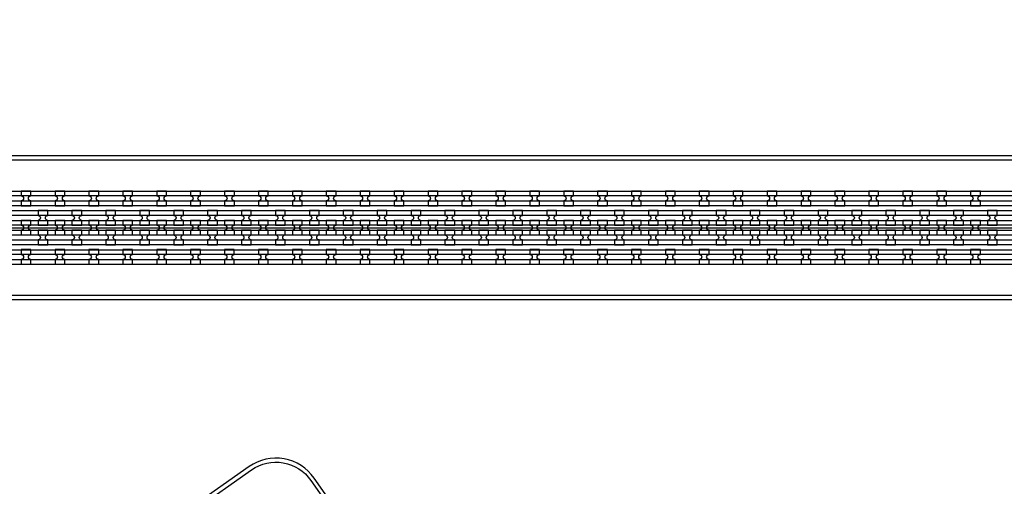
# Model space of a CAD drawing. Extents: x -63500 to 63500, y -63500 to 63500.
# Tile 249 of 256: x 21107 to 28366, y -13295 to -9858. Entities that reach past the tile are written whole.
import ezdxf

# ---------------------------------------------------------------- set-up
doc = ezdxf.new("R2010")
doc.units = 13
doc.header["$MEASUREMENT"] = 0
for name, color, linetype in [('1_Metal', 2, 'Continuous'), ('2_Electrodes', 5, 'Continuous'), ('3_Outline', 4, 'Continuous')]:
    doc.layers.add(name, color=color, linetype=linetype)

msp = doc.modelspace()

# ---------------------------------------------------------------- linework, layer by layer
for p, q in [((15443.9, -11390), (33943.9, -11390)), ((33943.9, -11890), (15443.9, -11890))]:
    msp.add_line(p, q)
for radius in [50000, 47500, 45000]:
    msp.add_circle((0, 0), radius)
at = {"layer": '1_Metal'}
for points in [[(-50000, 0, 1), (50000, 0), (51000, 0, -1), (-51000, 0)], [(21189.9, -11119.9), (21117.9, -11119.9), (21117.9, -11155.9, -0.414214), (21135.9, -11173.9), (21135.9, -11173.9, -0.414214), (21117.9, -11191.9), (21117.9, -11227.9), (21189.9, -11227.9), (21189.9, -11191.9, -0.414214), (21171.9, -11173.9), (21171.9, -11173.9, -0.414214), (21189.9, -11155.9)], [(21439.9, -11119.9), (21367.9, -11119.9), (21367.9, -11155.9, -0.414214), (21385.9, -11173.9), (21385.9, -11173.9, -0.414214), (21367.9, -11191.9), (21367.9, -11227.9), (21439.9, -11227.9), (21439.9, -11191.9, -0.414214), (21421.9, -11173.9), (21421.9, -11173.9, -0.414214), (21439.9, -11155.9)], [(21689.9, -11119.9), (21617.9, -11119.9), (21617.9, -11155.9, -0.414214), (21635.9, -11173.9), (21635.9, -11173.9, -0.414214), (21617.9, -11191.9), (21617.9, -11227.9), (21689.9, -11227.9), (21689.9, -11191.9, -0.414214), (21671.9, -11173.9), (21671.9, -11173.9, -0.414214), (21689.9, -11155.9)], [(21939.9, -11119.9), (21867.9, -11119.9), (21867.9, -11155.9, -0.414214), (21885.9, -11173.9), (21885.9, -11173.9, -0.414214), (21867.9, -11191.9), (21867.9, -11227.9), (21939.9, -11227.9), (21939.9, -11191.9, -0.414214), (21921.9, -11173.9), (21921.9, -11173.9, -0.414214), (21939.9, -11155.9)], [(22189.9, -11119.9), (22117.9, -11119.9), (22117.9, -11155.9, -0.414214), (22135.9, -11173.9), (22135.9, -11173.9, -0.414214), (22117.9, -11191.9), (22117.9, -11227.9), (22189.9, -11227.9), (22189.9, -11191.9, -0.414214), (22171.9, -11173.9), (22171.9, -11173.9, -0.414214), (22189.9, -11155.9)], [(22439.9, -11119.9), (22367.9, -11119.9), (22367.9, -11155.9, -0.414214), (22385.9, -11173.9), (22385.9, -11173.9, -0.414214), (22367.9, -11191.9), (22367.9, -11227.9), (22439.9, -11227.9), (22439.9, -11191.9, -0.414214), (22421.9, -11173.9), (22421.9, -11173.9, -0.414214), (22439.9, -11155.9)], [(22689.9, -11119.9), (22617.9, -11119.9), (22617.9, -11155.9, -0.414214), (22635.9, -11173.9), (22635.9, -11173.9, -0.414214), (22617.9, -11191.9), (22617.9, -11227.9), (22689.9, -11227.9), (22689.9, -11191.9, -0.414214), (22671.9, -11173.9), (22671.9, -11173.9, -0.414214), (22689.9, -11155.9)], [(22939.9, -11119.9), (22867.9, -11119.9), (22867.9, -11155.9, -0.414214), (22885.9, -11173.9), (22885.9, -11173.9, -0.414214), (22867.9, -11191.9), (22867.9, -11227.9), (22939.9, -11227.9), (22939.9, -11191.9, -0.414214), (22921.9, -11173.9), (22921.9, -11173.9, -0.414214), (22939.9, -11155.9)], [(23189.9, -11119.9), (23117.9, -11119.9), (23117.9, -11155.9, -0.414214), (23135.9, -11173.9), (23135.9, -11173.9, -0.414214), (23117.9, -11191.9), (23117.9, -11227.9), (23189.9, -11227.9), (23189.9, -11191.9, -0.414214), (23171.9, -11173.9), (23171.9, -11173.9, -0.414214), (23189.9, -11155.9)], [(23439.9, -11119.9), (23367.9, -11119.9), (23367.9, -11155.9, -0.414214), (23385.9, -11173.9), (23385.9, -11173.9, -0.414214), (23367.9, -11191.9), (23367.9, -11227.9), (23439.9, -11227.9), (23439.9, -11191.9, -0.414214), (23421.9, -11173.9), (23421.9, -11173.9, -0.414214), (23439.9, -11155.9)], [(23689.9, -11119.9), (23617.9, -11119.9), (23617.9, -11155.9, -0.414214), (23635.9, -11173.9), (23635.9, -11173.9, -0.414214), (23617.9, -11191.9), (23617.9, -11227.9), (23689.9, -11227.9), (23689.9, -11191.9, -0.414214), (23671.9, -11173.9), (23671.9, -11173.9, -0.414214), (23689.9, -11155.9)], [(23939.9, -11119.9), (23867.9, -11119.9), (23867.9, -11155.9, -0.414214), (23885.9, -11173.9), (23885.9, -11173.9, -0.414214), (23867.9, -11191.9), (23867.9, -11227.9), (23939.9, -11227.9), (23939.9, -11191.9, -0.414214), (23921.9, -11173.9), (23921.9, -11173.9, -0.414214), (23939.9, -11155.9)], [(24189.9, -11119.9), (24117.9, -11119.9), (24117.9, -11155.9, -0.414214), (24135.9, -11173.9), (24135.9, -11173.9, -0.414214), (24117.9, -11191.9), (24117.9, -11227.9), (24189.9, -11227.9), (24189.9, -11191.9, -0.414214), (24171.9, -11173.9), (24171.9, -11173.9, -0.414214), (24189.9, -11155.9)], [(24439.9, -11119.9), (24367.9, -11119.9), (24367.9, -11155.9, -0.414214), (24385.9, -11173.9), (24385.9, -11173.9, -0.414214), (24367.9, -11191.9), (24367.9, -11227.9), (24439.9, -11227.9), (24439.9, -11191.9, -0.414214), (24421.9, -11173.9), (24421.9, -11173.9, -0.414214), (24439.9, -11155.9)], [(24689.9, -11119.9), (24617.9, -11119.9), (24617.9, -11155.9, -0.414214), (24635.9, -11173.9), (24635.9, -11173.9, -0.414214), (24617.9, -11191.9), (24617.9, -11227.9), (24689.9, -11227.9), (24689.9, -11191.9, -0.414214), (24671.9, -11173.9), (24671.9, -11173.9, -0.414214), (24689.9, -11155.9)], [(24939.9, -11119.9), (24867.9, -11119.9), (24867.9, -11155.9, -0.414214), (24885.9, -11173.9), (24885.9, -11173.9, -0.414214), (24867.9, -11191.9), (24867.9, -11227.9), (24939.9, -11227.9), (24939.9, -11191.9, -0.414214), (24921.9, -11173.9), (24921.9, -11173.9, -0.414214), (24939.9, -11155.9)], [(25189.9, -11119.9), (25117.9, -11119.9), (25117.9, -11155.9, -0.414214), (25135.9, -11173.9), (25135.9, -11173.9, -0.414214), (25117.9, -11191.9), (25117.9, -11227.9), (25189.9, -11227.9), (25189.9, -11191.9, -0.414214), (25171.9, -11173.9), (25171.9, -11173.9, -0.414214), (25189.9, -11155.9)], [(25439.9, -11119.9), (25367.9, -11119.9), (25367.9, -11155.9, -0.414214), (25385.9, -11173.9), (25385.9, -11173.9, -0.414214), (25367.9, -11191.9), (25367.9, -11227.9), (25439.9, -11227.9), (25439.9, -11191.9, -0.414214), (25421.9, -11173.9), (25421.9, -11173.9, -0.414214), (25439.9, -11155.9)], [(25689.9, -11119.9), (25617.9, -11119.9), (25617.9, -11155.9, -0.414214), (25635.9, -11173.9), (25635.9, -11173.9, -0.414214), (25617.9, -11191.9), (25617.9, -11227.9), (25689.9, -11227.9), (25689.9, -11191.9, -0.414214), (25671.9, -11173.9), (25671.9, -11173.9, -0.414214), (25689.9, -11155.9)], [(25939.9, -11119.9), (25867.9, -11119.9), (25867.9, -11155.9, -0.414214), (25885.9, -11173.9), (25885.9, -11173.9, -0.414214), (25867.9, -11191.9), (25867.9, -11227.9), (25939.9, -11227.9), (25939.9, -11191.9, -0.414214), (25921.9, -11173.9), (25921.9, -11173.9, -0.414214), (25939.9, -11155.9)], [(26189.9, -11119.9), (26117.9, -11119.9), (26117.9, -11155.9, -0.414214), (26135.9, -11173.9), (26135.9, -11173.9, -0.414214), (26117.9, -11191.9), (26117.9, -11227.9), (26189.9, -11227.9), (26189.9, -11191.9, -0.414214), (26171.9, -11173.9), (26171.9, -11173.9, -0.414214), (26189.9, -11155.9)], [(26439.9, -11119.9), (26367.9, -11119.9), (26367.9, -11155.9, -0.414214), (26385.9, -11173.9), (26385.9, -11173.9, -0.414214), (26367.9, -11191.9), (26367.9, -11227.9), (26439.9, -11227.9), (26439.9, -11191.9, -0.414214), (26421.9, -11173.9), (26421.9, -11173.9, -0.414214), (26439.9, -11155.9)], [(26689.9, -11119.9), (26617.9, -11119.9), (26617.9, -11155.9, -0.414214), (26635.9, -11173.9), (26635.9, -11173.9, -0.414214), (26617.9, -11191.9), (26617.9, -11227.9), (26689.9, -11227.9), (26689.9, -11191.9, -0.414214), (26671.9, -11173.9), (26671.9, -11173.9, -0.414214), (26689.9, -11155.9)], [(26939.9, -11119.9), (26867.9, -11119.9), (26867.9, -11155.9, -0.414214), (26885.9, -11173.9), (26885.9, -11173.9, -0.414214), (26867.9, -11191.9), (26867.9, -11227.9), (26939.9, -11227.9), (26939.9, -11191.9, -0.414214), (26921.9, -11173.9), (26921.9, -11173.9, -0.414214), (26939.9, -11155.9)], [(27189.9, -11119.9), (27117.9, -11119.9), (27117.9, -11155.9, -0.414214), (27135.9, -11173.9), (27135.9, -11173.9, -0.414214), (27117.9, -11191.9), (27117.9, -11227.9), (27189.9, -11227.9), (27189.9, -11191.9, -0.414214), (27171.9, -11173.9), (27171.9, -11173.9, -0.414214), (27189.9, -11155.9)], [(27439.9, -11119.9), (27367.9, -11119.9), (27367.9, -11155.9, -0.414214), (27385.9, -11173.9), (27385.9, -11173.9, -0.414214), (27367.9, -11191.9), (27367.9, -11227.9), (27439.9, -11227.9), (27439.9, -11191.9, -0.414214), (27421.9, -11173.9), (27421.9, -11173.9, -0.414214), (27439.9, -11155.9)], [(27689.9, -11119.9), (27617.9, -11119.9), (27617.9, -11155.9, -0.414214), (27635.9, -11173.9), (27635.9, -11173.9, -0.414214), (27617.9, -11191.9), (27617.9, -11227.9), (27689.9, -11227.9), (27689.9, -11191.9, -0.414214), (27671.9, -11173.9), (27671.9, -11173.9, -0.414214), (27689.9, -11155.9)], [(27939.9, -11119.9), (27867.9, -11119.9), (27867.9, -11155.9, -0.414214), (27885.9, -11173.9), (27885.9, -11173.9, -0.414214), (27867.9, -11191.9), (27867.9, -11227.9), (27939.9, -11227.9), (27939.9, -11191.9, -0.414214), (27921.9, -11173.9), (27921.9, -11173.9, -0.414214), (27939.9, -11155.9)], [(28189.9, -11119.9), (28117.9, -11119.9), (28117.9, -11155.9, -0.414214), (28135.9, -11173.9), (28135.9, -11173.9, -0.414214), (28117.9, -11191.9), (28117.9, -11227.9), (28189.9, -11227.9), (28189.9, -11191.9, -0.414214), (28171.9, -11173.9), (28171.9, -11173.9, -0.414214), (28189.9, -11155.9)], [(33943.9, -11300), (33539.8, -11300), (5719.9, -11300, 0.414214), (3879.9, -13140), (3879.9, -13640, 0.414214), (5719.9, -15480), (6955.1, -15480, 0.244698), (6969.8, -15472.3), (7011.2, -15501.2), (6946.6, -15593.5), (6933.7, -15584.4, 0.013045), (6933.3, -15581.1, -0.091902), (6933.6, -15537.4, 0.471648), (6916, -15516), (5719.9, -15516, -0.414214), (3843.9, -13640), (3843.9, -13140, -0.414214), (5719.9, -11264), (33539.8, -11264), (33943.9, -11264)], [(21242.9, -11371.9), (21314.9, -11371.9), (21314.9, -11335.9, -0.414214), (21296.9, -11317.9), (21296.9, -11317.9, -0.414214), (21314.9, -11299.9), (21314.9, -11263.9), (21242.9, -11263.9), (21242.9, -11299.9, -0.414214), (21260.9, -11317.9), (21260.9, -11317.9, -0.414214), (21242.9, -11335.9), (21242.9, -11371.9)], [(21492.9, -11371.9), (21564.9, -11371.9), (21564.9, -11335.9, -0.414214), (21546.9, -11317.9), (21546.9, -11317.9, -0.414214), (21564.9, -11299.9), (21564.9, -11263.9), (21492.9, -11263.9), (21492.9, -11299.9, -0.414214), (21510.9, -11317.9), (21510.9, -11317.9, -0.414214), (21492.9, -11335.9), (21492.9, -11371.9)], [(21742.9, -11371.9), (21814.9, -11371.9), (21814.9, -11335.9, -0.414214), (21796.9, -11317.9), (21796.9, -11317.9, -0.414214), (21814.9, -11299.9), (21814.9, -11263.9), (21742.9, -11263.9), (21742.9, -11299.9, -0.414214), (21760.9, -11317.9), (21760.9, -11317.9, -0.414214), (21742.9, -11335.9), (21742.9, -11371.9)], [(21992.9, -11371.9), (22064.9, -11371.9), (22064.9, -11335.9, -0.414214), (22046.9, -11317.9), (22046.9, -11317.9, -0.414214), (22064.9, -11299.9), (22064.9, -11263.9), (21992.9, -11263.9), (21992.9, -11299.9, -0.414214), (22010.9, -11317.9), (22010.9, -11317.9, -0.414214), (21992.9, -11335.9), (21992.9, -11371.9)], [(22242.9, -11371.9), (22314.9, -11371.9), (22314.9, -11335.9, -0.414214), (22296.9, -11317.9), (22296.9, -11317.9, -0.414214), (22314.9, -11299.9), (22314.9, -11263.9), (22242.9, -11263.9), (22242.9, -11299.9, -0.414214), (22260.9, -11317.9), (22260.9, -11317.9, -0.414214), (22242.9, -11335.9), (22242.9, -11371.9)], [(22492.9, -11371.9), (22564.9, -11371.9), (22564.9, -11335.9, -0.414214), (22546.9, -11317.9), (22546.9, -11317.9, -0.414214), (22564.9, -11299.9), (22564.9, -11263.9), (22492.9, -11263.9), (22492.9, -11299.9, -0.414214), (22510.9, -11317.9), (22510.9, -11317.9, -0.414214), (22492.9, -11335.9), (22492.9, -11371.9)], [(22742.9, -11371.9), (22814.9, -11371.9), (22814.9, -11335.9, -0.414214), (22796.9, -11317.9), (22796.9, -11317.9, -0.414214), (22814.9, -11299.9), (22814.9, -11263.9), (22742.9, -11263.9), (22742.9, -11299.9, -0.414214), (22760.9, -11317.9), (22760.9, -11317.9, -0.414214), (22742.9, -11335.9), (22742.9, -11371.9)], [(22992.9, -11371.9), (23064.9, -11371.9), (23064.9, -11335.9, -0.414214), (23046.9, -11317.9), (23046.9, -11317.9, -0.414214), (23064.9, -11299.9), (23064.9, -11263.9), (22992.9, -11263.9), (22992.9, -11299.9, -0.414214), (23010.9, -11317.9), (23010.9, -11317.9, -0.414214), (22992.9, -11335.9), (22992.9, -11371.9)], [(23242.9, -11371.9), (23314.9, -11371.9), (23314.9, -11335.9, -0.414214), (23296.9, -11317.9), (23296.9, -11317.9, -0.414214), (23314.9, -11299.9), (23314.9, -11263.9), (23242.9, -11263.9), (23242.9, -11299.9, -0.414214), (23260.9, -11317.9), (23260.9, -11317.9, -0.414214), (23242.9, -11335.9), (23242.9, -11371.9)], [(23492.9, -11371.9), (23564.9, -11371.9), (23564.9, -11335.9, -0.414214), (23546.9, -11317.9), (23546.9, -11317.9, -0.414214), (23564.9, -11299.9), (23564.9, -11263.9), (23492.9, -11263.9), (23492.9, -11299.9, -0.414214), (23510.9, -11317.9), (23510.9, -11317.9, -0.414214), (23492.9, -11335.9), (23492.9, -11371.9)], [(23742.9, -11371.9), (23814.9, -11371.9), (23814.9, -11335.9, -0.414214), (23796.9, -11317.9), (23796.9, -11317.9, -0.414214), (23814.9, -11299.9), (23814.9, -11263.9), (23742.9, -11263.9), (23742.9, -11299.9, -0.414214), (23760.9, -11317.9), (23760.9, -11317.9, -0.414214), (23742.9, -11335.9), (23742.9, -11371.9)], [(23992.9, -11371.9), (24064.9, -11371.9), (24064.9, -11335.9, -0.414214), (24046.9, -11317.9), (24046.9, -11317.9, -0.414214), (24064.9, -11299.9), (24064.9, -11263.9), (23992.9, -11263.9), (23992.9, -11299.9, -0.414214), (24010.9, -11317.9), (24010.9, -11317.9, -0.414214), (23992.9, -11335.9), (23992.9, -11371.9)], [(24242.9, -11371.9), (24314.9, -11371.9), (24314.9, -11335.9, -0.414214), (24296.9, -11317.9), (24296.9, -11317.9, -0.414214), (24314.9, -11299.9), (24314.9, -11263.9), (24242.9, -11263.9), (24242.9, -11299.9, -0.414214), (24260.9, -11317.9), (24260.9, -11317.9, -0.414214), (24242.9, -11335.9), (24242.9, -11371.9)], [(24492.9, -11371.9), (24564.9, -11371.9), (24564.9, -11335.9, -0.414214), (24546.9, -11317.9), (24546.9, -11317.9, -0.414214), (24564.9, -11299.9), (24564.9, -11263.9), (24492.9, -11263.9), (24492.9, -11299.9, -0.414214), (24510.9, -11317.9), (24510.9, -11317.9, -0.414214), (24492.9, -11335.9), (24492.9, -11371.9)], [(24742.9, -11371.9), (24814.9, -11371.9), (24814.9, -11335.9, -0.414214), (24796.9, -11317.9), (24796.9, -11317.9, -0.414214), (24814.9, -11299.9), (24814.9, -11263.9), (24742.9, -11263.9), (24742.9, -11299.9, -0.414214), (24760.9, -11317.9), (24760.9, -11317.9, -0.414214), (24742.9, -11335.9), (24742.9, -11371.9)], [(24992.9, -11371.9), (25064.9, -11371.9), (25064.9, -11335.9, -0.414214), (25046.9, -11317.9), (25046.9, -11317.9, -0.414214), (25064.9, -11299.9), (25064.9, -11263.9), (24992.9, -11263.9), (24992.9, -11299.9, -0.414214), (25010.9, -11317.9), (25010.9, -11317.9, -0.414214), (24992.9, -11335.9), (24992.9, -11371.9)], [(25242.9, -11371.9), (25314.9, -11371.9), (25314.9, -11335.9, -0.414214), (25296.9, -11317.9), (25296.9, -11317.9, -0.414214), (25314.9, -11299.9), (25314.9, -11263.9), (25242.9, -11263.9), (25242.9, -11299.9, -0.414214), (25260.9, -11317.9), (25260.9, -11317.9, -0.414214), (25242.9, -11335.9), (25242.9, -11371.9)], [(25492.9, -11371.9), (25564.9, -11371.9), (25564.9, -11335.9, -0.414214), (25546.9, -11317.9), (25546.9, -11317.9, -0.414214), (25564.9, -11299.9), (25564.9, -11263.9), (25492.9, -11263.9), (25492.9, -11299.9, -0.414214), (25510.9, -11317.9), (25510.9, -11317.9, -0.414214), (25492.9, -11335.9), (25492.9, -11371.9)], [(25742.9, -11371.9), (25814.9, -11371.9), (25814.9, -11335.9, -0.414214), (25796.9, -11317.9), (25796.9, -11317.9, -0.414214), (25814.9, -11299.9), (25814.9, -11263.9), (25742.9, -11263.9), (25742.9, -11299.9, -0.414214), (25760.9, -11317.9), (25760.9, -11317.9, -0.414214), (25742.9, -11335.9), (25742.9, -11371.9)], [(25992.9, -11371.9), (26064.9, -11371.9), (26064.9, -11335.9, -0.414214), (26046.9, -11317.9), (26046.9, -11317.9, -0.414214), (26064.9, -11299.9), (26064.9, -11263.9), (25992.9, -11263.9), (25992.9, -11299.9, -0.414214), (26010.9, -11317.9), (26010.9, -11317.9, -0.414214), (25992.9, -11335.9), (25992.9, -11371.9)], [(26242.9, -11371.9), (26314.9, -11371.9), (26314.9, -11335.9, -0.414214), (26296.9, -11317.9), (26296.9, -11317.9, -0.414214), (26314.9, -11299.9), (26314.9, -11263.9), (26242.9, -11263.9), (26242.9, -11299.9, -0.414214), (26260.9, -11317.9), (26260.9, -11317.9, -0.414214), (26242.9, -11335.9), (26242.9, -11371.9)], [(26492.9, -11371.9), (26564.9, -11371.9), (26564.9, -11335.9, -0.414214), (26546.9, -11317.9), (26546.9, -11317.9, -0.414214), (26564.9, -11299.9), (26564.9, -11263.9), (26492.9, -11263.9), (26492.9, -11299.9, -0.414214), (26510.9, -11317.9), (26510.9, -11317.9, -0.414214), (26492.9, -11335.9), (26492.9, -11371.9)], [(26742.9, -11371.9), (26814.9, -11371.9), (26814.9, -11335.9, -0.414214), (26796.9, -11317.9), (26796.9, -11317.9, -0.414214), (26814.9, -11299.9), (26814.9, -11263.9), (26742.9, -11263.9), (26742.9, -11299.9, -0.414214), (26760.9, -11317.9), (26760.9, -11317.9, -0.414214), (26742.9, -11335.9), (26742.9, -11371.9)], [(26992.9, -11371.9), (27064.9, -11371.9), (27064.9, -11335.9, -0.414214), (27046.9, -11317.9), (27046.9, -11317.9, -0.414214), (27064.9, -11299.9), (27064.9, -11263.9), (26992.9, -11263.9), (26992.9, -11299.9, -0.414214), (27010.9, -11317.9), (27010.9, -11317.9, -0.414214), (26992.9, -11335.9), (26992.9, -11371.9)], [(27242.9, -11371.9), (27314.9, -11371.9), (27314.9, -11335.9, -0.414214), (27296.9, -11317.9), (27296.9, -11317.9, -0.414214), (27314.9, -11299.9), (27314.9, -11263.9), (27242.9, -11263.9), (27242.9, -11299.9, -0.414214), (27260.9, -11317.9), (27260.9, -11317.9, -0.414214), (27242.9, -11335.9), (27242.9, -11371.9)], [(27492.9, -11371.9), (27564.9, -11371.9), (27564.9, -11335.9, -0.414214), (27546.9, -11317.9), (27546.9, -11317.9, -0.414214), (27564.9, -11299.9), (27564.9, -11263.9), (27492.9, -11263.9), (27492.9, -11299.9, -0.414214), (27510.9, -11317.9), (27510.9, -11317.9, -0.414214), (27492.9, -11335.9), (27492.9, -11371.9)], [(27742.9, -11371.9), (27814.9, -11371.9), (27814.9, -11335.9, -0.414214), (27796.9, -11317.9), (27796.9, -11317.9, -0.414214), (27814.9, -11299.9), (27814.9, -11263.9), (27742.9, -11263.9), (27742.9, -11299.9, -0.414214), (27760.9, -11317.9), (27760.9, -11317.9, -0.414214), (27742.9, -11335.9), (27742.9, -11371.9)], [(27992.9, -11371.9), (28064.9, -11371.9), (28064.9, -11335.9, -0.414214), (28046.9, -11317.9), (28046.9, -11317.9, -0.414214), (28064.9, -11299.9), (28064.9, -11263.9), (27992.9, -11263.9), (27992.9, -11299.9, -0.414214), (28010.9, -11317.9), (28010.9, -11317.9, -0.414214), (27992.9, -11335.9), (27992.9, -11371.9)], [(28242.9, -11371.9), (28314.9, -11371.9), (28314.9, -11335.9, -0.414214), (28296.9, -11317.9), (28296.9, -11317.9, -0.414214), (28314.9, -11299.9), (28314.9, -11263.9), (28242.9, -11263.9), (28242.9, -11299.9, -0.414214), (28260.9, -11317.9), (28260.9, -11317.9, -0.414214), (28242.9, -11335.9), (28242.9, -11371.9)], [(33943.9, -11372), (33539.8, -11372), (5719.9, -11372, 0.414214), (3951.9, -13140), (3951.9, -13640, 0.414214), (5719.9, -15408), (7006.2, -15408, 0.244698), (7021, -15400.3), (7061.8, -15428.9), (7011.2, -15501.2), (6969.8, -15472.3, 0.606815), (6955.1, -15444), (5719.9, -15444, -0.414214), (3915.9, -13640), (3915.9, -13140, -0.414214), (5719.9, -11336), (33539.8, -11336), (33943.9, -11336)], [(21117.9, -11443.9), (21189.9, -11443.9), (21189.9, -11407.9, -0.414214), (21171.9, -11389.9), (21171.9, -11389.9, -0.414214), (21189.9, -11371.9), (21189.9, -11335.9), (21117.9, -11335.9), (21117.9, -11371.9, -0.414214), (21135.9, -11389.9), (21135.9, -11389.9, -0.414214), (21117.9, -11407.9), (21117.9, -11443.9)], [(21367.9, -11443.9), (21439.9, -11443.9), (21439.9, -11407.9, -0.414214), (21421.9, -11389.9), (21421.9, -11389.9, -0.414214), (21439.9, -11371.9), (21439.9, -11335.9), (21367.9, -11335.9), (21367.9, -11371.9, -0.414214), (21385.9, -11389.9), (21385.9, -11389.9, -0.414214), (21367.9, -11407.9), (21367.9, -11443.9)], [(21617.9, -11443.9), (21689.9, -11443.9), (21689.9, -11407.9, -0.414214), (21671.9, -11389.9), (21671.9, -11389.9, -0.414214), (21689.9, -11371.9), (21689.9, -11335.9), (21617.9, -11335.9), (21617.9, -11371.9, -0.414214), (21635.9, -11389.9), (21635.9, -11389.9, -0.414214), (21617.9, -11407.9), (21617.9, -11443.9)], [(21867.9, -11443.9), (21939.9, -11443.9), (21939.9, -11407.9, -0.414214), (21921.9, -11389.9), (21921.9, -11389.9, -0.414214), (21939.9, -11371.9), (21939.9, -11335.9), (21867.9, -11335.9), (21867.9, -11371.9, -0.414214), (21885.9, -11389.9), (21885.9, -11389.9, -0.414214), (21867.9, -11407.9), (21867.9, -11443.9)], [(22117.9, -11443.9), (22189.9, -11443.9), (22189.9, -11407.9, -0.414214), (22171.9, -11389.9), (22171.9, -11389.9, -0.414214), (22189.9, -11371.9), (22189.9, -11335.9), (22117.9, -11335.9), (22117.9, -11371.9, -0.414214), (22135.9, -11389.9), (22135.9, -11389.9, -0.414214), (22117.9, -11407.9), (22117.9, -11443.9)], [(22367.9, -11443.9), (22439.9, -11443.9), (22439.9, -11407.9, -0.414214), (22421.9, -11389.9), (22421.9, -11389.9, -0.414214), (22439.9, -11371.9), (22439.9, -11335.9), (22367.9, -11335.9), (22367.9, -11371.9, -0.414214), (22385.9, -11389.9), (22385.9, -11389.9, -0.414214), (22367.9, -11407.9), (22367.9, -11443.9)], [(22617.9, -11443.9), (22689.9, -11443.9), (22689.9, -11407.9, -0.414214), (22671.9, -11389.9), (22671.9, -11389.9, -0.414214), (22689.9, -11371.9), (22689.9, -11335.9), (22617.9, -11335.9), (22617.9, -11371.9, -0.414214), (22635.9, -11389.9), (22635.9, -11389.9, -0.414214), (22617.9, -11407.9), (22617.9, -11443.9)], [(22867.9, -11443.9), (22939.9, -11443.9), (22939.9, -11407.9, -0.414214), (22921.9, -11389.9), (22921.9, -11389.9, -0.414214), (22939.9, -11371.9), (22939.9, -11335.9), (22867.9, -11335.9), (22867.9, -11371.9, -0.414214), (22885.9, -11389.9), (22885.9, -11389.9, -0.414214), (22867.9, -11407.9), (22867.9, -11443.9)], [(23117.9, -11443.9), (23189.9, -11443.9), (23189.9, -11407.9, -0.414214), (23171.9, -11389.9), (23171.9, -11389.9, -0.414214), (23189.9, -11371.9), (23189.9, -11335.9), (23117.9, -11335.9), (23117.9, -11371.9, -0.414214), (23135.9, -11389.9), (23135.9, -11389.9, -0.414214), (23117.9, -11407.9), (23117.9, -11443.9)], [(23367.9, -11443.9), (23439.9, -11443.9), (23439.9, -11407.9, -0.414214), (23421.9, -11389.9), (23421.9, -11389.9, -0.414214), (23439.9, -11371.9), (23439.9, -11335.9), (23367.9, -11335.9), (23367.9, -11371.9, -0.414214), (23385.9, -11389.9), (23385.9, -11389.9, -0.414214), (23367.9, -11407.9), (23367.9, -11443.9)], [(23617.9, -11443.9), (23689.9, -11443.9), (23689.9, -11407.9, -0.414214), (23671.9, -11389.9), (23671.9, -11389.9, -0.414214), (23689.9, -11371.9), (23689.9, -11335.9), (23617.9, -11335.9), (23617.9, -11371.9, -0.414214), (23635.9, -11389.9), (23635.9, -11389.9, -0.414214), (23617.9, -11407.9), (23617.9, -11443.9)], [(23867.9, -11443.9), (23939.9, -11443.9), (23939.9, -11407.9, -0.414214), (23921.9, -11389.9), (23921.9, -11389.9, -0.414214), (23939.9, -11371.9), (23939.9, -11335.9), (23867.9, -11335.9), (23867.9, -11371.9, -0.414214), (23885.9, -11389.9), (23885.9, -11389.9, -0.414214), (23867.9, -11407.9), (23867.9, -11443.9)], [(24117.9, -11443.9), (24189.9, -11443.9), (24189.9, -11407.9, -0.414214), (24171.9, -11389.9), (24171.9, -11389.9, -0.414214), (24189.9, -11371.9), (24189.9, -11335.9), (24117.9, -11335.9), (24117.9, -11371.9, -0.414214), (24135.9, -11389.9), (24135.9, -11389.9, -0.414214), (24117.9, -11407.9), (24117.9, -11443.9)], [(24367.9, -11443.9), (24439.9, -11443.9), (24439.9, -11407.9, -0.414214), (24421.9, -11389.9), (24421.9, -11389.9, -0.414214), (24439.9, -11371.9), (24439.9, -11335.9), (24367.9, -11335.9), (24367.9, -11371.9, -0.414214), (24385.9, -11389.9), (24385.9, -11389.9, -0.414214), (24367.9, -11407.9), (24367.9, -11443.9)], [(24617.9, -11443.9), (24689.9, -11443.9), (24689.9, -11407.9, -0.414214), (24671.9, -11389.9), (24671.9, -11389.9, -0.414214), (24689.9, -11371.9), (24689.9, -11335.9), (24617.9, -11335.9), (24617.9, -11371.9, -0.414214), (24635.9, -11389.9), (24635.9, -11389.9, -0.414214), (24617.9, -11407.9), (24617.9, -11443.9)], [(24867.9, -11443.9), (24939.9, -11443.9), (24939.9, -11407.9, -0.414214), (24921.9, -11389.9), (24921.9, -11389.9, -0.414214), (24939.9, -11371.9), (24939.9, -11335.9), (24867.9, -11335.9), (24867.9, -11371.9, -0.414214), (24885.9, -11389.9), (24885.9, -11389.9, -0.414214), (24867.9, -11407.9), (24867.9, -11443.9)], [(25117.9, -11443.9), (25189.9, -11443.9), (25189.9, -11407.9, -0.414214), (25171.9, -11389.9), (25171.9, -11389.9, -0.414214), (25189.9, -11371.9), (25189.9, -11335.9), (25117.9, -11335.9), (25117.9, -11371.9, -0.414214), (25135.9, -11389.9), (25135.9, -11389.9, -0.414214), (25117.9, -11407.9), (25117.9, -11443.9)], [(25367.9, -11443.9), (25439.9, -11443.9), (25439.9, -11407.9, -0.414214), (25421.9, -11389.9), (25421.9, -11389.9, -0.414214), (25439.9, -11371.9), (25439.9, -11335.9), (25367.9, -11335.9), (25367.9, -11371.9, -0.414214), (25385.9, -11389.9), (25385.9, -11389.9, -0.414214), (25367.9, -11407.9), (25367.9, -11443.9)], [(25617.9, -11443.9), (25689.9, -11443.9), (25689.9, -11407.9, -0.414214), (25671.9, -11389.9), (25671.9, -11389.9, -0.414214), (25689.9, -11371.9), (25689.9, -11335.9), (25617.9, -11335.9), (25617.9, -11371.9, -0.414214), (25635.9, -11389.9), (25635.9, -11389.9, -0.414214), (25617.9, -11407.9), (25617.9, -11443.9)], [(25867.9, -11443.9), (25939.9, -11443.9), (25939.9, -11407.9, -0.414214), (25921.9, -11389.9), (25921.9, -11389.9, -0.414214), (25939.9, -11371.9), (25939.9, -11335.9), (25867.9, -11335.9), (25867.9, -11371.9, -0.414214), (25885.9, -11389.9), (25885.9, -11389.9, -0.414214), (25867.9, -11407.9), (25867.9, -11443.9)], [(26117.9, -11443.9), (26189.9, -11443.9), (26189.9, -11407.9, -0.414214), (26171.9, -11389.9), (26171.9, -11389.9, -0.414214), (26189.9, -11371.9), (26189.9, -11335.9), (26117.9, -11335.9), (26117.9, -11371.9, -0.414214), (26135.9, -11389.9), (26135.9, -11389.9, -0.414214), (26117.9, -11407.9), (26117.9, -11443.9)], [(26367.9, -11443.9), (26439.9, -11443.9), (26439.9, -11407.9, -0.414214), (26421.9, -11389.9), (26421.9, -11389.9, -0.414214), (26439.9, -11371.9), (26439.9, -11335.9), (26367.9, -11335.9), (26367.9, -11371.9, -0.414214), (26385.9, -11389.9), (26385.9, -11389.9, -0.414214), (26367.9, -11407.9), (26367.9, -11443.9)], [(26617.9, -11443.9), (26689.9, -11443.9), (26689.9, -11407.9, -0.414214), (26671.9, -11389.9), (26671.9, -11389.9, -0.414214), (26689.9, -11371.9), (26689.9, -11335.9), (26617.9, -11335.9), (26617.9, -11371.9, -0.414214), (26635.9, -11389.9), (26635.9, -11389.9, -0.414214), (26617.9, -11407.9), (26617.9, -11443.9)], [(26867.9, -11443.9), (26939.9, -11443.9), (26939.9, -11407.9, -0.414214), (26921.9, -11389.9), (26921.9, -11389.9, -0.414214), (26939.9, -11371.9), (26939.9, -11335.9), (26867.9, -11335.9), (26867.9, -11371.9, -0.414214), (26885.9, -11389.9), (26885.9, -11389.9, -0.414214), (26867.9, -11407.9), (26867.9, -11443.9)], [(27117.9, -11443.9), (27189.9, -11443.9), (27189.9, -11407.9, -0.414214), (27171.9, -11389.9), (27171.9, -11389.9, -0.414214), (27189.9, -11371.9), (27189.9, -11335.9), (27117.9, -11335.9), (27117.9, -11371.9, -0.414214), (27135.9, -11389.9), (27135.9, -11389.9, -0.414214), (27117.9, -11407.9), (27117.9, -11443.9)], [(27367.9, -11443.9), (27439.9, -11443.9), (27439.9, -11407.9, -0.414214), (27421.9, -11389.9), (27421.9, -11389.9, -0.414214), (27439.9, -11371.9), (27439.9, -11335.9), (27367.9, -11335.9), (27367.9, -11371.9, -0.414214), (27385.9, -11389.9), (27385.9, -11389.9, -0.414214), (27367.9, -11407.9), (27367.9, -11443.9)], [(27617.9, -11443.9), (27689.9, -11443.9), (27689.9, -11407.9, -0.414214), (27671.9, -11389.9), (27671.9, -11389.9, -0.414214), (27689.9, -11371.9), (27689.9, -11335.9), (27617.9, -11335.9), (27617.9, -11371.9, -0.414214), (27635.9, -11389.9), (27635.9, -11389.9, -0.414214), (27617.9, -11407.9), (27617.9, -11443.9)], [(27867.9, -11443.9), (27939.9, -11443.9), (27939.9, -11407.9, -0.414214), (27921.9, -11389.9), (27921.9, -11389.9, -0.414214), (27939.9, -11371.9), (27939.9, -11335.9), (27867.9, -11335.9), (27867.9, -11371.9, -0.414214), (27885.9, -11389.9), (27885.9, -11389.9, -0.414214), (27867.9, -11407.9), (27867.9, -11443.9)], [(28117.9, -11443.9), (28189.9, -11443.9), (28189.9, -11407.9, -0.414214), (28171.9, -11389.9), (28171.9, -11389.9, -0.414214), (28189.9, -11371.9), (28189.9, -11335.9), (28117.9, -11335.9), (28117.9, -11371.9, -0.414214), (28135.9, -11389.9), (28135.9, -11389.9, -0.414214), (28117.9, -11407.9), (28117.9, -11443.9)], [(33943.9, -11444), (33539.8, -11444), (5719.9, -11444, 0.414214), (4023.9, -13140), (4023.9, -13640, 0.414214), (5719.9, -15336), (7056.5, -15336, 0.244698), (7071.2, -15328.3), (7112.2, -15357), (7061.8, -15428.9), (7021, -15400.3, 0.606815), (7006.2, -15372), (5719.9, -15372, -0.414214), (3987.9, -13640), (3987.9, -13140, -0.414214), (5719.9, -11408), (33539.8, -11408), (33943.9, -11408)], [(21242.9, -11407.9), (21242.9, -11443.9, -0.414214), (21260.9, -11461.9), (21260.9, -11461.9, -0.414214), (21242.9, -11479.9), (21242.9, -11515.9), (21314.9, -11515.9), (21314.9, -11479.9, -0.414214), (21296.9, -11461.9), (21296.9, -11461.9, -0.414214), (21314.9, -11443.9), (21314.9, -11407.9)], [(21492.9, -11407.9), (21492.9, -11443.9, -0.414214), (21510.9, -11461.9), (21510.9, -11461.9, -0.414214), (21492.9, -11479.9), (21492.9, -11515.9), (21564.9, -11515.9), (21564.9, -11479.9, -0.414214), (21546.9, -11461.9), (21546.9, -11461.9, -0.414214), (21564.9, -11443.9), (21564.9, -11407.9)], [(21742.9, -11407.9), (21742.9, -11443.9, -0.414214), (21760.9, -11461.9), (21760.9, -11461.9, -0.414214), (21742.9, -11479.9), (21742.9, -11515.9), (21814.9, -11515.9), (21814.9, -11479.9, -0.414214), (21796.9, -11461.9), (21796.9, -11461.9, -0.414214), (21814.9, -11443.9), (21814.9, -11407.9)], [(21992.9, -11407.9), (21992.9, -11443.9, -0.414214), (22010.9, -11461.9), (22010.9, -11461.9, -0.414214), (21992.9, -11479.9), (21992.9, -11515.9), (22064.9, -11515.9), (22064.9, -11479.9, -0.414214), (22046.9, -11461.9), (22046.9, -11461.9, -0.414214), (22064.9, -11443.9), (22064.9, -11407.9)], [(22242.9, -11407.9), (22242.9, -11443.9, -0.414214), (22260.9, -11461.9), (22260.9, -11461.9, -0.414214), (22242.9, -11479.9), (22242.9, -11515.9), (22314.9, -11515.9), (22314.9, -11479.9, -0.414214), (22296.9, -11461.9), (22296.9, -11461.9, -0.414214), (22314.9, -11443.9), (22314.9, -11407.9)], [(22492.9, -11407.9), (22492.9, -11443.9, -0.414214), (22510.9, -11461.9), (22510.9, -11461.9, -0.414214), (22492.9, -11479.9), (22492.9, -11515.9), (22564.9, -11515.9), (22564.9, -11479.9, -0.414214), (22546.9, -11461.9), (22546.9, -11461.9, -0.414214), (22564.9, -11443.9), (22564.9, -11407.9)], [(22742.9, -11407.9), (22742.9, -11443.9, -0.414214), (22760.9, -11461.9), (22760.9, -11461.9, -0.414214), (22742.9, -11479.9), (22742.9, -11515.9), (22814.9, -11515.9), (22814.9, -11479.9, -0.414214), (22796.9, -11461.9), (22796.9, -11461.9, -0.414214), (22814.9, -11443.9), (22814.9, -11407.9)], [(22992.9, -11407.9), (22992.9, -11443.9, -0.414214), (23010.9, -11461.9), (23010.9, -11461.9, -0.414214), (22992.9, -11479.9), (22992.9, -11515.9), (23064.9, -11515.9), (23064.9, -11479.9, -0.414214), (23046.9, -11461.9), (23046.9, -11461.9, -0.414214), (23064.9, -11443.9), (23064.9, -11407.9)], [(23242.9, -11407.9), (23242.9, -11443.9, -0.414214), (23260.9, -11461.9), (23260.9, -11461.9, -0.414214), (23242.9, -11479.9), (23242.9, -11515.9), (23314.9, -11515.9), (23314.9, -11479.9, -0.414214), (23296.9, -11461.9), (23296.9, -11461.9, -0.414214), (23314.9, -11443.9), (23314.9, -11407.9)], [(23492.9, -11407.9), (23492.9, -11443.9, -0.414214), (23510.9, -11461.9), (23510.9, -11461.9, -0.414214), (23492.9, -11479.9), (23492.9, -11515.9), (23564.9, -11515.9), (23564.9, -11479.9, -0.414214), (23546.9, -11461.9), (23546.9, -11461.9, -0.414214), (23564.9, -11443.9), (23564.9, -11407.9)], [(23742.9, -11407.9), (23742.9, -11443.9, -0.414214), (23760.9, -11461.9), (23760.9, -11461.9, -0.414214), (23742.9, -11479.9), (23742.9, -11515.9), (23814.9, -11515.9), (23814.9, -11479.9, -0.414214), (23796.9, -11461.9), (23796.9, -11461.9, -0.414214), (23814.9, -11443.9), (23814.9, -11407.9)], [(23992.9, -11407.9), (23992.9, -11443.9, -0.414214), (24010.9, -11461.9), (24010.9, -11461.9, -0.414214), (23992.9, -11479.9), (23992.9, -11515.9), (24064.9, -11515.9), (24064.9, -11479.9, -0.414214), (24046.9, -11461.9), (24046.9, -11461.9, -0.414214), (24064.9, -11443.9), (24064.9, -11407.9)], [(24242.9, -11407.9), (24242.9, -11443.9, -0.414214), (24260.9, -11461.9), (24260.9, -11461.9, -0.414214), (24242.9, -11479.9), (24242.9, -11515.9), (24314.9, -11515.9), (24314.9, -11479.9, -0.414214), (24296.9, -11461.9), (24296.9, -11461.9, -0.414214), (24314.9, -11443.9), (24314.9, -11407.9)], [(24492.9, -11407.9), (24492.9, -11443.9, -0.414214), (24510.9, -11461.9), (24510.9, -11461.9, -0.414214), (24492.9, -11479.9), (24492.9, -11515.9), (24564.9, -11515.9), (24564.9, -11479.9, -0.414214), (24546.9, -11461.9), (24546.9, -11461.9, -0.414214), (24564.9, -11443.9), (24564.9, -11407.9)], [(24742.9, -11407.9), (24742.9, -11443.9, -0.414214), (24760.9, -11461.9), (24760.9, -11461.9, -0.414214), (24742.9, -11479.9), (24742.9, -11515.9), (24814.9, -11515.9), (24814.9, -11479.9, -0.414214), (24796.9, -11461.9), (24796.9, -11461.9, -0.414214), (24814.9, -11443.9), (24814.9, -11407.9)], [(24992.9, -11407.9), (24992.9, -11443.9, -0.414214), (25010.9, -11461.9), (25010.9, -11461.9, -0.414214), (24992.9, -11479.9), (24992.9, -11515.9), (25064.9, -11515.9), (25064.9, -11479.9, -0.414214), (25046.9, -11461.9), (25046.9, -11461.9, -0.414214), (25064.9, -11443.9), (25064.9, -11407.9)], [(25242.9, -11407.9), (25242.9, -11443.9, -0.414214), (25260.9, -11461.9), (25260.9, -11461.9, -0.414214), (25242.9, -11479.9), (25242.9, -11515.9), (25314.9, -11515.9), (25314.9, -11479.9, -0.414214), (25296.9, -11461.9), (25296.9, -11461.9, -0.414214), (25314.9, -11443.9), (25314.9, -11407.9)], [(25492.9, -11407.9), (25492.9, -11443.9, -0.414214), (25510.9, -11461.9), (25510.9, -11461.9, -0.414214), (25492.9, -11479.9), (25492.9, -11515.9), (25564.9, -11515.9), (25564.9, -11479.9, -0.414214), (25546.9, -11461.9), (25546.9, -11461.9, -0.414214), (25564.9, -11443.9), (25564.9, -11407.9)], [(25742.9, -11407.9), (25742.9, -11443.9, -0.414214), (25760.9, -11461.9), (25760.9, -11461.9, -0.414214), (25742.9, -11479.9), (25742.9, -11515.9), (25814.9, -11515.9), (25814.9, -11479.9, -0.414214), (25796.9, -11461.9), (25796.9, -11461.9, -0.414214), (25814.9, -11443.9), (25814.9, -11407.9)], [(25992.9, -11407.9), (25992.9, -11443.9, -0.414214), (26010.9, -11461.9), (26010.9, -11461.9, -0.414214), (25992.9, -11479.9), (25992.9, -11515.9), (26064.9, -11515.9), (26064.9, -11479.9, -0.414214), (26046.9, -11461.9), (26046.9, -11461.9, -0.414214), (26064.9, -11443.9), (26064.9, -11407.9)], [(26242.9, -11407.9), (26242.9, -11443.9, -0.414214), (26260.9, -11461.9), (26260.9, -11461.9, -0.414214), (26242.9, -11479.9), (26242.9, -11515.9), (26314.9, -11515.9), (26314.9, -11479.9, -0.414214), (26296.9, -11461.9), (26296.9, -11461.9, -0.414214), (26314.9, -11443.9), (26314.9, -11407.9)], [(26492.9, -11407.9), (26492.9, -11443.9, -0.414214), (26510.9, -11461.9), (26510.9, -11461.9, -0.414214), (26492.9, -11479.9), (26492.9, -11515.9), (26564.9, -11515.9), (26564.9, -11479.9, -0.414214), (26546.9, -11461.9), (26546.9, -11461.9, -0.414214), (26564.9, -11443.9), (26564.9, -11407.9)], [(26742.9, -11407.9), (26742.9, -11443.9, -0.414214), (26760.9, -11461.9), (26760.9, -11461.9, -0.414214), (26742.9, -11479.9), (26742.9, -11515.9), (26814.9, -11515.9), (26814.9, -11479.9, -0.414214), (26796.9, -11461.9), (26796.9, -11461.9, -0.414214), (26814.9, -11443.9), (26814.9, -11407.9)], [(26992.9, -11407.9), (26992.9, -11443.9, -0.414214), (27010.9, -11461.9), (27010.9, -11461.9, -0.414214), (26992.9, -11479.9), (26992.9, -11515.9), (27064.9, -11515.9), (27064.9, -11479.9, -0.414214), (27046.9, -11461.9), (27046.9, -11461.9, -0.414214), (27064.9, -11443.9), (27064.9, -11407.9)], [(27242.9, -11407.9), (27242.9, -11443.9, -0.414214), (27260.9, -11461.9), (27260.9, -11461.9, -0.414214), (27242.9, -11479.9), (27242.9, -11515.9), (27314.9, -11515.9), (27314.9, -11479.9, -0.414214), (27296.9, -11461.9), (27296.9, -11461.9, -0.414214), (27314.9, -11443.9), (27314.9, -11407.9)], [(27492.9, -11407.9), (27492.9, -11443.9, -0.414214), (27510.9, -11461.9), (27510.9, -11461.9, -0.414214), (27492.9, -11479.9), (27492.9, -11515.9), (27564.9, -11515.9), (27564.9, -11479.9, -0.414214), (27546.9, -11461.9), (27546.9, -11461.9, -0.414214), (27564.9, -11443.9), (27564.9, -11407.9)], [(27742.9, -11407.9), (27742.9, -11443.9, -0.414214), (27760.9, -11461.9), (27760.9, -11461.9, -0.414214), (27742.9, -11479.9), (27742.9, -11515.9), (27814.9, -11515.9), (27814.9, -11479.9, -0.414214), (27796.9, -11461.9), (27796.9, -11461.9, -0.414214), (27814.9, -11443.9), (27814.9, -11407.9)], [(27992.9, -11407.9), (27992.9, -11443.9, -0.414214), (28010.9, -11461.9), (28010.9, -11461.9, -0.414214), (27992.9, -11479.9), (27992.9, -11515.9), (28064.9, -11515.9), (28064.9, -11479.9, -0.414214), (28046.9, -11461.9), (28046.9, -11461.9, -0.414214), (28064.9, -11443.9), (28064.9, -11407.9)], [(28242.9, -11407.9), (28242.9, -11443.9, -0.414214), (28260.9, -11461.9), (28260.9, -11461.9, -0.414214), (28242.9, -11479.9), (28242.9, -11515.9), (28314.9, -11515.9), (28314.9, -11479.9, -0.414214), (28296.9, -11461.9), (28296.9, -11461.9, -0.414214), (28314.9, -11443.9), (28314.9, -11407.9)], [(33943.9, -11516), (33539.8, -11516), (5719.9, -11516, 0.414214), (4095.9, -13140), (4095.9, -13640, 0.414214), (5719.9, -15264), (7106.9, -15264, 0.188661), (7119.1, -15259.2, -0.063999), (7144.1, -15241.5), (7177, -15264.5), (7112.2, -15357), (7071.2, -15328.3, 0.606815), (7056.5, -15300), (5719.9, -15300, -0.414214), (4059.9, -13640), (4059.9, -13140, -0.414214), (5719.9, -11480), (33539.8, -11480), (33943.9, -11480)], [(21189.8, -11551.9), (21117.8, -11551.9), (21117.8, -11587.9, -0.414214), (21135.8, -11605.9), (21135.8, -11605.9, -0.414214), (21117.8, -11623.9), (21117.8, -11659.9), (21189.8, -11659.9), (21189.8, -11623.9, -0.414214), (21171.8, -11605.9), (21171.8, -11605.9, -0.414214), (21189.8, -11587.9)], [(21439.8, -11551.9), (21367.8, -11551.9), (21367.8, -11587.9, -0.414214), (21385.8, -11605.9), (21385.8, -11605.9, -0.414214), (21367.8, -11623.9), (21367.8, -11659.9), (21439.8, -11659.9), (21439.8, -11623.9, -0.414214), (21421.8, -11605.9), (21421.8, -11605.9, -0.414214), (21439.8, -11587.9)], [(21689.8, -11551.9), (21617.8, -11551.9), (21617.8, -11587.9, -0.414214), (21635.8, -11605.9), (21635.8, -11605.9, -0.414214), (21617.8, -11623.9), (21617.8, -11659.9), (21689.8, -11659.9), (21689.8, -11623.9, -0.414214), (21671.8, -11605.9), (21671.8, -11605.9, -0.414214), (21689.8, -11587.9)], [(21939.8, -11551.9), (21867.8, -11551.9), (21867.8, -11587.9, -0.414214), (21885.8, -11605.9), (21885.8, -11605.9, -0.414214), (21867.8, -11623.9), (21867.8, -11659.9), (21939.8, -11659.9), (21939.8, -11623.9, -0.414214), (21921.8, -11605.9), (21921.8, -11605.9, -0.414214), (21939.8, -11587.9)], [(22189.8, -11551.9), (22117.8, -11551.9), (22117.8, -11587.9, -0.414214), (22135.8, -11605.9), (22135.8, -11605.9, -0.414214), (22117.8, -11623.9), (22117.8, -11659.9), (22189.8, -11659.9), (22189.8, -11623.9, -0.414214), (22171.8, -11605.9), (22171.8, -11605.9, -0.414214), (22189.8, -11587.9)], [(22439.8, -11551.9), (22367.8, -11551.9), (22367.8, -11587.9, -0.414214), (22385.8, -11605.9), (22385.8, -11605.9, -0.414214), (22367.8, -11623.9), (22367.8, -11659.9), (22439.8, -11659.9), (22439.8, -11623.9, -0.414214), (22421.8, -11605.9), (22421.8, -11605.9, -0.414214), (22439.8, -11587.9)], [(22689.8, -11551.9), (22617.8, -11551.9), (22617.8, -11587.9, -0.414214), (22635.8, -11605.9), (22635.8, -11605.9, -0.414214), (22617.8, -11623.9), (22617.8, -11659.9), (22689.8, -11659.9), (22689.8, -11623.9, -0.414214), (22671.8, -11605.9), (22671.8, -11605.9, -0.414214), (22689.8, -11587.9)], [(22939.8, -11551.9), (22867.8, -11551.9), (22867.8, -11587.9, -0.414214), (22885.8, -11605.9), (22885.8, -11605.9, -0.414214), (22867.8, -11623.9), (22867.8, -11659.9), (22939.8, -11659.9), (22939.8, -11623.9, -0.414214), (22921.8, -11605.9), (22921.8, -11605.9, -0.414214), (22939.8, -11587.9)], [(23189.8, -11551.9), (23117.8, -11551.9), (23117.8, -11587.9, -0.414214), (23135.8, -11605.9), (23135.8, -11605.9, -0.414214), (23117.8, -11623.9), (23117.8, -11659.9), (23189.8, -11659.9), (23189.8, -11623.9, -0.414214), (23171.8, -11605.9), (23171.8, -11605.9, -0.414214), (23189.8, -11587.9)], [(23439.8, -11551.9), (23367.8, -11551.9), (23367.8, -11587.9, -0.414214), (23385.8, -11605.9), (23385.8, -11605.9, -0.414214), (23367.8, -11623.9), (23367.8, -11659.9), (23439.8, -11659.9), (23439.8, -11623.9, -0.414214), (23421.8, -11605.9), (23421.8, -11605.9, -0.414214), (23439.8, -11587.9)], [(23689.8, -11551.9), (23617.8, -11551.9), (23617.8, -11587.9, -0.414214), (23635.8, -11605.9), (23635.8, -11605.9, -0.414214), (23617.8, -11623.9), (23617.8, -11659.9), (23689.8, -11659.9), (23689.8, -11623.9, -0.414214), (23671.8, -11605.9), (23671.8, -11605.9, -0.414214), (23689.8, -11587.9)], [(23939.8, -11551.9), (23867.8, -11551.9), (23867.8, -11587.9, -0.414214), (23885.8, -11605.9), (23885.8, -11605.9, -0.414214), (23867.8, -11623.9), (23867.8, -11659.9), (23939.8, -11659.9), (23939.8, -11623.9, -0.414214), (23921.8, -11605.9), (23921.8, -11605.9, -0.414214), (23939.8, -11587.9)], [(24189.8, -11551.9), (24117.8, -11551.9), (24117.8, -11587.9, -0.414214), (24135.8, -11605.9), (24135.8, -11605.9, -0.414214), (24117.8, -11623.9), (24117.8, -11659.9), (24189.8, -11659.9), (24189.8, -11623.9, -0.414214), (24171.8, -11605.9), (24171.8, -11605.9, -0.414214), (24189.8, -11587.9)], [(24439.8, -11551.9), (24367.8, -11551.9), (24367.8, -11587.9, -0.414214), (24385.8, -11605.9), (24385.8, -11605.9, -0.414214), (24367.8, -11623.9), (24367.8, -11659.9), (24439.8, -11659.9), (24439.8, -11623.9, -0.414214), (24421.8, -11605.9), (24421.8, -11605.9, -0.414214), (24439.8, -11587.9)], [(24689.8, -11551.9), (24617.8, -11551.9), (24617.8, -11587.9, -0.414214), (24635.8, -11605.9), (24635.8, -11605.9, -0.414214), (24617.8, -11623.9), (24617.8, -11659.9), (24689.8, -11659.9), (24689.8, -11623.9, -0.414214), (24671.8, -11605.9), (24671.8, -11605.9, -0.414214), (24689.8, -11587.9)], [(24939.8, -11551.9), (24867.8, -11551.9), (24867.8, -11587.9, -0.414214), (24885.8, -11605.9), (24885.8, -11605.9, -0.414214), (24867.8, -11623.9), (24867.8, -11659.9), (24939.8, -11659.9), (24939.8, -11623.9, -0.414214), (24921.8, -11605.9), (24921.8, -11605.9, -0.414214), (24939.8, -11587.9)], [(25189.8, -11551.9), (25117.8, -11551.9), (25117.8, -11587.9, -0.414214), (25135.8, -11605.9), (25135.8, -11605.9, -0.414214), (25117.8, -11623.9), (25117.8, -11659.9), (25189.8, -11659.9), (25189.8, -11623.9, -0.414214), (25171.8, -11605.9), (25171.8, -11605.9, -0.414214), (25189.8, -11587.9)], [(25439.8, -11551.9), (25367.8, -11551.9), (25367.8, -11587.9, -0.414214), (25385.8, -11605.9), (25385.8, -11605.9, -0.414214), (25367.8, -11623.9), (25367.8, -11659.9), (25439.8, -11659.9), (25439.8, -11623.9, -0.414214), (25421.8, -11605.9), (25421.8, -11605.9, -0.414214), (25439.8, -11587.9)], [(25689.8, -11551.9), (25617.8, -11551.9), (25617.8, -11587.9, -0.414214), (25635.8, -11605.9), (25635.8, -11605.9, -0.414214), (25617.8, -11623.9), (25617.8, -11659.9), (25689.8, -11659.9), (25689.8, -11623.9, -0.414214), (25671.8, -11605.9), (25671.8, -11605.9, -0.414214), (25689.8, -11587.9)], [(25939.8, -11551.9), (25867.8, -11551.9), (25867.8, -11587.9, -0.414214), (25885.8, -11605.9), (25885.8, -11605.9, -0.414214), (25867.8, -11623.9), (25867.8, -11659.9), (25939.8, -11659.9), (25939.8, -11623.9, -0.414214), (25921.8, -11605.9), (25921.8, -11605.9, -0.414214), (25939.8, -11587.9)], [(26189.8, -11551.9), (26117.8, -11551.9), (26117.8, -11587.9, -0.414214), (26135.8, -11605.9), (26135.8, -11605.9, -0.414214), (26117.8, -11623.9), (26117.8, -11659.9), (26189.8, -11659.9), (26189.8, -11623.9, -0.414214), (26171.8, -11605.9), (26171.8, -11605.9, -0.414214), (26189.8, -11587.9)], [(26439.8, -11551.9), (26367.8, -11551.9), (26367.8, -11587.9, -0.414214), (26385.8, -11605.9), (26385.8, -11605.9, -0.414214), (26367.8, -11623.9), (26367.8, -11659.9), (26439.8, -11659.9), (26439.8, -11623.9, -0.414214), (26421.8, -11605.9), (26421.8, -11605.9, -0.414214), (26439.8, -11587.9)], [(26689.8, -11551.9), (26617.8, -11551.9), (26617.8, -11587.9, -0.414214), (26635.8, -11605.9), (26635.8, -11605.9, -0.414214), (26617.8, -11623.9), (26617.8, -11659.9), (26689.8, -11659.9), (26689.8, -11623.9, -0.414214), (26671.8, -11605.9), (26671.8, -11605.9, -0.414214), (26689.8, -11587.9)], [(26939.8, -11551.9), (26867.8, -11551.9), (26867.8, -11587.9, -0.414214), (26885.8, -11605.9), (26885.8, -11605.9, -0.414214), (26867.8, -11623.9), (26867.8, -11659.9), (26939.8, -11659.9), (26939.8, -11623.9, -0.414214), (26921.8, -11605.9), (26921.8, -11605.9, -0.414214), (26939.8, -11587.9)], [(27189.8, -11551.9), (27117.8, -11551.9), (27117.8, -11587.9, -0.414214), (27135.8, -11605.9), (27135.8, -11605.9, -0.414214), (27117.8, -11623.9), (27117.8, -11659.9), (27189.8, -11659.9), (27189.8, -11623.9, -0.414214), (27171.8, -11605.9), (27171.8, -11605.9, -0.414214), (27189.8, -11587.9)], [(27439.8, -11551.9), (27367.8, -11551.9), (27367.8, -11587.9, -0.414214), (27385.8, -11605.9), (27385.8, -11605.9, -0.414214), (27367.8, -11623.9), (27367.8, -11659.9), (27439.8, -11659.9), (27439.8, -11623.9, -0.414214), (27421.8, -11605.9), (27421.8, -11605.9, -0.414214), (27439.8, -11587.9)], [(27689.8, -11551.9), (27617.8, -11551.9), (27617.8, -11587.9, -0.414214), (27635.8, -11605.9), (27635.8, -11605.9, -0.414214), (27617.8, -11623.9), (27617.8, -11659.9), (27689.8, -11659.9), (27689.8, -11623.9, -0.414214), (27671.8, -11605.9), (27671.8, -11605.9, -0.414214), (27689.8, -11587.9)], [(27939.8, -11551.9), (27867.8, -11551.9), (27867.8, -11587.9, -0.414214), (27885.8, -11605.9), (27885.8, -11605.9, -0.414214), (27867.8, -11623.9), (27867.8, -11659.9), (27939.8, -11659.9), (27939.8, -11623.9, -0.414214), (27921.8, -11605.9), (27921.8, -11605.9, -0.414214), (27939.8, -11587.9)], [(28189.8, -11551.9), (28117.8, -11551.9), (28117.8, -11587.9, -0.414214), (28135.8, -11605.9), (28135.8, -11605.9, -0.414214), (28117.8, -11623.9), (28117.8, -11659.9), (28189.8, -11659.9), (28189.8, -11623.9, -0.414214), (28171.8, -11605.9), (28171.8, -11605.9, -0.414214), (28189.8, -11587.9)]]:
    msp.add_lwpolyline(points, format="xyb", close=True, dxfattribs=at)
for points in [[(5719.7, -11120), (33539.8, -11120), (33943.9, -11120), (33943.9, -11120), (33943.9, -11156), (33539.8, -11156), (5719.9, -11156, 0.414214)], [(5719.9, -11192), (33539.8, -11192), (33943.9, -11192), (33943.9, -11228), (33539.8, -11228), (5719.7, -11228, 0.414214)], [(5719.7, -11552), (33539.8, -11552), (33943.9, -11552), (33943.9, -11588), (33539.8, -11588), (5719.9, -11588, 0.414214)], [(5719.9, -11624), (33539.8, -11624.1), (33943.9, -11624), (33943.9, -11660), (33539.8, -11660), (5719.7, -11660, 0.414214)]]:
    msp.add_lwpolyline(points, format="xyb", dxfattribs=at)
at = {"layer": '2_Electrodes'}
for points in [[(47500, 0, -1), (-47500, 0), (-51000, 0, 1), (51000, 0)], [(3867.9, -14970, -0.610914), (3770.4, -15160), (3770.4, -15190, 0.610914), (3892.2, -14952.5, -0.156977), (3469.7, -13640), (3469.7, -13140, -0.414214), (5719.7, -10890), (32945.6, -10890), (32945.6, -10860), (5719.7, -10860, 0.414214), (3439.7, -13140), (3439.7, -13640, 0.156977)]]:
    msp.add_lwpolyline(points, format="xyb", close=True, dxfattribs=at)
for points in [[(5719.7, -11920), (32945.6, -11920), (32945.6, -11890), (5719.7, -11890, 0.414214)], [(29705.2, -14861.6), (24557.6, -14860.7, -0.244698), (24336.5, -14745.5), (23278.3, -13233.7, 0.414214), (22799.2, -13149.1), (22373.2, -13447.3, 0.414214), (22288.6, -13926.4), (23020.2, -14971.6, -0.606815), (22921.9, -15160.4), (22921.8, -15190.4, 0.606815), (23044.8, -14954.4), (22313.2, -13909.2, -0.414214), (22390.4, -13471.9), (22816.4, -13173.7, -0.414214), (23253.7, -13250.9), (24311.9, -14762.7, 0.244698), (24557.6, -14890.7), (29705.2, -14891.6, 0.244698)]]:
    msp.add_lwpolyline(points, format="xyb", dxfattribs=at)
at = {"layer": '3_Outline'}
for points in [[(47500, 0, -1), (-47500, 0), (-51000, 0, 1), (51000, 0)], [(3867.9, -14970, -0.610914), (3770.4, -15160), (3770.4, -15190, 0.610914), (3892.2, -14952.5, -0.156977), (3469.7, -13640), (3469.7, -13140, -0.414214), (5719.7, -10890), (32945.6, -10890), (32945.6, -10860), (5719.7, -10860, 0.414214), (3439.7, -13140), (3439.7, -13640, 0.156977)]]:
    msp.add_lwpolyline(points, format="xyb", close=True, dxfattribs=at)
for points in [[(5719.7, -11920), (32945.6, -11920), (32945.6, -11890), (5719.7, -11890, 0.414214)], [(29705.2, -14861.6), (24557.6, -14860.7, -0.244698), (24336.5, -14745.5), (23278.3, -13233.7, 0.414214), (22799.2, -13149.1), (22373.2, -13447.3, 0.414214), (22288.6, -13926.4), (23020.2, -14971.6, -0.606815), (22921.9, -15160.4), (22921.8, -15190.4, 0.606815), (23044.8, -14954.4), (22313.2, -13909.2, -0.414214), (22390.4, -13471.9), (22816.4, -13173.7, -0.414214), (23253.7, -13250.9), (24311.9, -14762.7, 0.244698), (24557.6, -14890.7), (29705.2, -14891.6, 0.244698)]]:
    msp.add_lwpolyline(points, format="xyb", dxfattribs=at)

doc.saveas('drawing.dxf')
